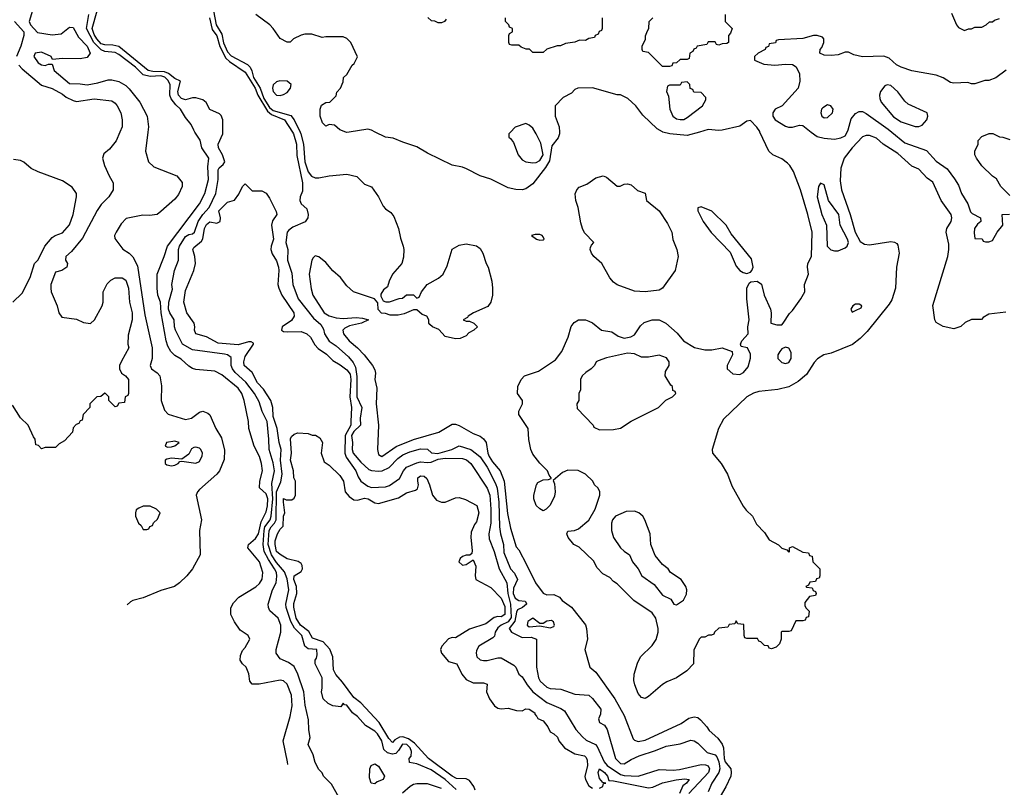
# Model space of a CAD drawing. Header units: inches. Extents: x 1793402 to 1900366, y 320852 to 470679.
# Tile 14 of 256: x 1833845 to 1839458, y 346266 to 350640. Entities that reach past the tile are written whole.
import ezdxf

# ---------------------------------------------------------------- set-up
doc = ezdxf.new("R2010")
doc.units = ezdxf.units.IN
doc.header["$MEASUREMENT"] = 0
doc.layers.add('B8334', color=7, linetype='Continuous')
doc.layers.add('B8335', color=7, linetype='Continuous')

msp = doc.modelspace()

# ---------------------------------------------------------------- linework, layer by layer
at = {"layer": 'B8334', "color": 4}
for points, elevation in [([(1834416.2, 350000), (1834395.3, 349950), (1834357.2, 349902.8), (1834324.7, 349875.3), (1834318, 349850), (1834328.7, 349810), (1834355.3, 349750), (1834379, 349710), (1834379, 349670), (1834354, 349630), (1834310, 349587.3), (1834286.5, 349553.5), (1834204.1, 349395.9), (1834140.9, 349319.1), (1834109, 349290), (1834106, 349270), (1834118, 349250), (1834114, 349230), (1834086, 349210), (1834050, 349202), (1834022.7, 349130), (1834022.7, 349110), (1834025.2, 349090), (1834059, 349010), (1834069.3, 348969.3), (1834085.2, 348945.2), (1834170, 348934), (1834210, 348914), (1834248.9, 348908.9), (1834271, 348930), (1834316, 349010), (1834321, 349030), (1834321, 349090), (1834344.5, 349135.5), (1834364.5, 349155.5), (1834390, 349169), (1834430, 349169), (1834450, 349155.3), (1834466, 349110), (1834472, 349030), (1834486.6, 348970), (1834487, 348930), (1834463.1, 348843.1), (1834462, 348790), (1834468, 348770), (1834425.6, 348694.4), (1834415.3, 348670), (1834415.3, 348650), (1834425.6, 348625.6), (1834448, 348610), (1834466, 348590), (1834466, 348510), (1834462, 348498), (1834446, 348490), (1834442, 348458), (1834410, 348454), (1834402, 348438), (1834390, 348434), (1834354, 348470), (1834354, 348490), (1834334, 348510), (1834330, 348512), (1834307.3, 348492.7), (1834286, 348490), (1834246, 348450), (1834246, 348430), (1834208, 348390), (1834202, 348358), (1834190, 348354), (1834182, 348338), (1834167.3, 348332.7), (1834150, 348314), (1834146, 348290), (1834100.4, 348239.6), (1834070, 348222), (1834050, 348202), (1833990, 348202), (1833970, 348194), (1833952.7, 348212.7), (1833938, 348218), (1833934, 348250), (1833923.6, 348263.6), (1833894, 348330), (1833850, 348372), (1833803.6, 348443.6)], 208), ([(1834575.9, 350000), (1834562.7, 349890), (1834579.3, 349830), (1834610, 349801.2), (1834742, 349750), (1834771.8, 349711.8), (1834771.8, 349690), (1834750, 349643), (1834730, 349618), (1834650, 349546.8), (1834629.4, 349530.6), (1834584.5, 349524.5), (1834546.4, 349526.4), (1834453.2, 349506.8), (1834423.2, 349476.8), (1834395.3, 349430), (1834386, 349410), (1834387.3, 349392.7), (1834432.5, 349332.5), (1834470, 349309), (1834490, 349289), (1834516.9, 349236.9), (1834558.7, 348958.7), (1834601, 348770), (1834599.8, 348710), (1834589.6, 348669.6), (1834596, 348650), (1834628.2, 348628.2), (1834644.5, 348610), (1834653.8, 348553.8), (1834652.3, 348470), (1834670, 348415.3), (1834692, 348392), (1834790, 348362), (1834824.7, 348370), (1834870, 348404), (1834890, 348409), (1834918, 348398), (1834930, 348388), (1834962.7, 348310), (1834996.6, 348256.6), (1835012.7, 348187.3), (1835010, 348134), (1834984.5, 348070), (1834969.3, 348050), (1834870, 347962.8), (1834859.3, 347950), (1834852, 347930), (1834882, 347790), (1834869.5, 347729.5), (1834873.2, 347590), (1834829.5, 347510.5), (1834797.2, 347470), (1834757.2, 347430), (1834728.7, 347410), (1834650, 347387.7), (1834550, 347344.9), (1834490, 347330.6), (1834476.6, 347323.4), (1834457.3, 347305.7)], 204), ([(1835373.5, 346395.4), (1835372.3, 346410), (1835346.6, 346530), (1835387, 346670), (1835397.6, 346730), (1835395.6, 346790), (1835370, 346854), (1835350, 346872.7), (1835330, 346876), (1835210, 346852.7), (1835170, 346854), (1835157.2, 346870), (1835152.3, 346912.3), (1835137.2, 346950), (1835115.3, 346970), (1835102, 346990), (1835103.1, 347016.9), (1835114.6, 347045.4), (1835130, 347062), (1835158, 347110), (1835148, 347130), (1835102, 347162), (1835069.1, 347209.1), (1835048.7, 347250), (1835048.9, 347288.9), (1835063.2, 347316.8), (1835094, 347350), (1835191.5, 347408.5), (1835212.9, 347427.1), (1835227.9, 347452.1), (1835231.5, 347490), (1835211.5, 347550), (1835146.6, 347630), (1835149.3, 347650), (1835190, 347683.8), (1835206, 347710), (1835222, 347778), (1835250, 347836.3), (1835257.3, 347870), (1835259.8, 347910), (1835250, 347938), (1835212.9, 347972.9), (1835213.6, 348010), (1835229.7, 348070), (1835224.4, 348110), (1835211.6, 348151.6), (1835182.6, 348210), (1835151.6, 348310), (1835149.5, 348350.5), (1835125.1, 348470), (1835110.7, 348510.7), (1835090, 348540.7), (1834997.1, 348617.1), (1834958, 348638), (1834850, 348646.6), (1834830, 348653.2), (1834810, 348665.2), (1834765.8, 348705.8), (1834730, 348727), (1834706, 348750), (1834690, 348779.3), (1834680.9, 348810), (1834650.9, 348970), (1834648.3, 349030), (1834633.7, 349070), (1834628.3, 349110), (1834629.8, 349190.3), (1834669.3, 349290), (1834687, 349350), (1834869.4, 349590), (1834900.7, 349650), (1834921.3, 349730), (1834918.3, 349801.7), (1834922.7, 349850), (1834882.7, 349910), (1834874, 349954), (1834843.8, 350000)], 196), ([(1835664, 346210), (1835623.1, 346283.1), (1835578, 346330), (1835568.9, 346348.9), (1835550, 346368), (1835530, 346406), (1835518, 346450), (1835488.9, 346508.9), (1835502, 346550), (1835493.6, 346593.6), (1835492.3, 346650), (1835473, 346733), (1835464.2, 346810), (1835431.2, 346911.2), (1835410, 346953.2), (1835377.2, 346977.2), (1835330, 346997.2), (1835306.6, 347030), (1835306.6, 347050), (1835334.5, 347150), (1835334.5, 347190), (1835318, 347230), (1835271.9, 347271.9), (1835263.7, 347290), (1835262, 347310), (1835285.6, 347390), (1835307, 347430), (1835311.5, 347468.5), (1835308.3, 347490), (1835298.2, 347510), (1835263.2, 347563.2), (1835239.3, 347610), (1835233.6, 347650), (1835238, 347730), (1835243.2, 347750), (1835272.8, 347790), (1835279, 347810), (1835288.1, 347910), (1835283.1, 347996.9), (1835296.9, 348070), (1835290, 348115.3), (1835266.6, 348190), (1835266, 348250), (1835255.8, 348350), (1835227.5, 348407.5), (1835210, 348462), (1835183.7, 348510), (1835134.2, 348574.2), (1835073.3, 348630), (1835058.9, 348650), (1835051.3, 348670), (1835050, 348714), (1835030, 348729.3), (1835013.4, 348733.4), (1834830, 348758.7), (1834773.2, 348790), (1834733.6, 348870), (1834727.8, 348890), (1834725.6, 348930), (1834701.3, 348970), (1834694.3, 348990), (1834695.1, 349030), (1834716.5, 349103.5), (1834712.7, 349130), (1834727.8, 349210), (1834749.7, 349270), (1834749.7, 349330), (1834755.8, 349350), (1834790, 349403.8), (1834810, 349415.5), (1834830, 349420.5), (1834840.9, 349430), (1834862.3, 349490), (1834889.9, 349530.1), (1834925.7, 349570), (1834964, 349650), (1834977.3, 349730), (1834975.8, 349784.2), (1834983.3, 349796.7), (1835005.3, 349814.7), (1835014, 349830), (1835001, 349870), (1834978, 349910), (1834975.8, 349930), (1835002.6, 349990), (1835002.8, 350000)], 192), ([(1835400.1, 350000), (1835406.5, 349990), (1835422.8, 349930), (1835425.2, 349865.2), (1835457.4, 349710), (1835456.7, 349663.3), (1835443.8, 349630), (1835442, 349610), (1835450, 349591.3), (1835482, 349562), (1835490.6, 349530), (1835487.7, 349510), (1835471.8, 349488.2), (1835402, 349458), (1835378.7, 349441.3), (1835370.4, 349430), (1835362.4, 349370), (1835374.4, 349330), (1835372.7, 349270), (1835396, 349196), (1835403.1, 349130), (1835432.2, 349050), (1835519.2, 348939.2), (1835562.5, 348902.5), (1835576.4, 348876.4), (1835583, 348850), (1835608.9, 348808.9), (1835650, 348780.5), (1835719.3, 348719.3), (1835746.3, 348686.3), (1835759.1, 348659.1), (1835767.6, 348607.6), (1835767.1, 348490), (1835796, 348430), (1835785.5, 348370), (1835787.3, 348330), (1835750, 348294), (1835736.1, 348270), (1835742.7, 348230), (1835741.3, 348190), (1835746.7, 348170), (1835790, 348118), (1835836.1, 348076.1), (1835850.3, 348070.4), (1835890, 348066.7), (1835911.2, 348068.8), (1835952, 348088), (1836001.1, 348138.9), (1836030, 348159.5), (1836070, 348176.5), (1836130, 348193.7), (1836170, 348193.4), (1836192.4, 348172.4), (1836228.2, 348168.2), (1836309.2, 348190), (1836350, 348210.8), (1836416, 348190), (1836450, 348165.5), (1836470, 348148), (1836510.3, 348090), (1836557.8, 347997.8), (1836566.5, 347970), (1836575.8, 347890), (1836580.3, 347750), (1836585.3, 347710), (1836603.1, 347650), (1836604.4, 347604.5), (1836643.7, 347510), (1836665.8, 347485.8), (1836683.8, 347450), (1836660.5, 347399.5), (1836658, 347370), (1836670, 347342.6), (1836690, 347330.3), (1836726, 347326), (1836733.4, 347313.4), (1836733.4, 347310), (1836710.8, 347290), (1836683.8, 347276.2), (1836676.9, 347263.1), (1836668.4, 347211.6), (1836634.6, 347170), (1836648, 347150), (1836710, 347119), (1836761.6, 347121.6), (1836790.7, 347110), (1836790.7, 346949.3), (1836803, 346890), (1836813, 346870), (1836850, 346835.5), (1836868.7, 346828.7), (1836930, 346824.9), (1837010, 346797.3), (1837090, 346791), (1837110, 346771.3), (1837158, 346710), (1837156.9, 346683.1), (1837144.7, 346655.3), (1837150, 346634), (1837178.8, 346618.8), (1837194.8, 346594.8), (1837240.5, 346430), (1837270, 346401.6), (1837290, 346399.3), (1837330, 346423.8), (1837375.6, 346444.4), (1837470, 346474.9), (1837530, 346500.5), (1837610, 346513.4), (1837670, 346534), (1837690, 346530.8), (1837710, 346517.3), (1837764.1, 346464.1), (1837810, 346450.4), (1837818.6, 346438.6), (1837830, 346410.7), (1837833.8, 346386.2), (1837835.2, 346370), (1837830.3, 346350), (1837790.4, 346290), (1837770, 346239)], 192), ([(1835443.3, 350000), (1835448.2, 349990), (1835463.5, 349930), (1835471.5, 349830), (1835490, 349773.4), (1835507.9, 349747.9), (1835530, 349738.4), (1835550, 349739.5), (1835609.8, 349750.3), (1835710, 349759.6), (1835766.9, 349746.9), (1835810, 349702), (1835850, 349686.8), (1835890, 349630.7), (1835917.7, 349577.8), (1835930, 349563), (1835960.7, 349540.7), (1835978, 349518), (1836004.9, 349450), (1836015.6, 349395.6), (1836030.5, 349350), (1836034.9, 349330), (1836032.7, 349287.3), (1836024, 349250), (1835970.6, 349190), (1835951, 349150), (1835942, 349118), (1835919.6, 349100.4), (1835903.6, 349076.4), (1835903.6, 349063.6), (1835918, 349038), (1835932.7, 349032.7), (1835952.7, 349032.7), (1836008.4, 349051.6), (1836027.3, 349052.7), (1836050, 349072), (1836090, 349072), (1836110, 349054), (1836122, 349058), (1836135.3, 349090), (1836168.7, 349130), (1836232.1, 349167.9), (1836259, 349190), (1836282, 349238), (1836310, 349332), (1836350, 349356), (1836390, 349362.8), (1836450, 349350.7), (1836470, 349336), (1836486, 349310), (1836504.7, 349250), (1836516, 349230), (1836536, 349150), (1836541, 349110), (1836541, 349070), (1836531.3, 349030), (1836513.7, 349006.3), (1836432, 348970), (1836402, 348950), (1836398, 348942), (1836374, 348930), (1836390, 348922), (1836410, 348922), (1836434, 348910), (1836454, 348890), (1836434, 348870), (1836405.4, 348854.6), (1836390, 348838), (1836356.9, 348823.1), (1836330, 348822), (1836270, 348835.3), (1836234.5, 348874.5), (1836198, 348890), (1836183.1, 348903.1), (1836178, 348910), (1836178, 348930), (1836166, 348950), (1836140.2, 348960.2), (1836110, 348986), (1836090, 348986), (1836036.9, 348963.1), (1836003.6, 348956.4), (1835956.4, 348956.4), (1835930, 348966), (1835907.3, 348967.3), (1835888, 348988), (1835887.3, 349027.3), (1835868.4, 349048.4), (1835748.7, 349090), (1835710, 349124), (1835674, 349170), (1835630, 349209.2), (1835590, 349257.2), (1835550, 349289), (1835530, 349294), (1835518, 349282), (1835510.7, 349269.3), (1835495.5, 349190), (1835506.2, 349106.2), (1835516.3, 349070), (1835581.6, 348970), (1835610, 348953.1), (1835650, 348940.3), (1835690, 348937), (1835762.5, 348942.5), (1835799.8, 348939.8), (1835834, 348930), (1835794, 348910), (1835724.4, 348895.6), (1835698, 348882), (1835687.3, 348870), (1835690.7, 348850), (1835723, 348810), (1835770.3, 348770.3), (1835808, 348730), (1835856.4, 348670), (1835870, 348644.7), (1835873.8, 348626.2), (1835870.6, 348590), (1835881.1, 348541.1), (1835876.5, 348450), (1835890.4, 348330), (1835884.9, 348190), (1835890, 348162), (1835910, 348151), (1835992.1, 348207.9), (1836090, 348248.5), (1836234, 348290), (1836310, 348334.8), (1836330, 348334.8), (1836350, 348327.7), (1836430, 348281), (1836470, 348267.3), (1836490, 348250.7), (1836503.8, 348230), (1836514, 348170), (1836521.8, 348150), (1836540, 348120), (1836583.7, 348070), (1836607.4, 348010), (1836625.2, 347825.2), (1836642.2, 347742.2), (1836675.8, 347635.8), (1836690, 347618.8), (1836734.7, 347534.7), (1836784.9, 347430), (1836830, 347371.3), (1836850, 347362), (1836890, 347364.7), (1836922, 347350), (1836938, 347330), (1836990, 347291.3), (1837070, 347192), (1837076, 347170), (1837081, 347110), (1837066, 347050), (1837096, 346950), (1837130, 346921), (1837237.1, 346770), (1837290, 346674.8), (1837342.3, 346542.3), (1837350, 346534), (1837370, 346526), (1837410, 346534), (1837615.3, 346630), (1837660.1, 346659.9), (1837690, 346667.7), (1837710, 346664), (1837726.8, 346650), (1837762.8, 346610), (1837774.8, 346590), (1837825.1, 346545.1), (1837850, 346510.8), (1837857.1, 346490), (1837861.2, 346430), (1837867.1, 346410), (1837899.3, 346370), (1837901.6, 346350), (1837899.3, 346330), (1837870, 346269.2), (1837811.8, 346168.2)], 196), ([(1835723.3, 350000), (1835710, 349998), (1835704.3, 350000)], 204), ([(1836922.3, 350000), (1836922.7, 349990), (1836913.8, 349966.2), (1836878.6, 349921.4), (1836865, 349835), (1836842.9, 349797.1), (1836770, 349704), (1836730, 349676), (1836710, 349671.3), (1836672.7, 349672.7), (1836630, 349681), (1836530, 349731), (1836470.9, 349750.9), (1836392, 349790), (1836370, 349798.8), (1836310, 349810.8), (1836170, 349879.1), (1836110, 349916.3), (1836030, 349942), (1835974.6, 349965.4), (1835930, 349971), (1835871.7, 350000)], 204), ([(1836643.5, 350000), (1836634, 349990), (1836634, 349970), (1836643.6, 349963.6), (1836659.8, 349939.8), (1836686, 349870), (1836710, 349841), (1836730, 349830.8), (1836770, 349823.8), (1836790, 349826), (1836810, 349838), (1836829.6, 349870), (1836815.9, 349935.9), (1836790, 349989.2), (1836783.3, 350000)], 208), ([(1839466, 348974), (1839370, 348962), (1839336.4, 348943.6), (1839328, 348932), (1839270, 348931.3), (1839234, 348914), (1839210, 348891.3), (1839170, 348878), (1839110, 348891.3), (1839070, 348914), (1839062, 348930), (1839050.9, 349010.9), (1839135.5, 349290), (1839142, 349330), (1839141.4, 349361.4), (1839126, 349430), (1839130.7, 349450), (1839154, 349490), (1839158.8, 349510), (1839154.8, 349530), (1839097.3, 349610), (1839050, 349714.8), (1839017.5, 349737.5), (1838970, 349787.7), (1838930, 349804.9), (1838850, 349878), (1838766.8, 349930), (1838730, 349964), (1838690, 349980.5), (1838670, 349980.5), (1838650, 349973.4), (1838589.6, 349910), (1838545.1, 349850), (1838526.7, 349793.3), (1838522.4, 349722.4), (1838529.6, 349670), (1838579.7, 349530), (1838606.6, 349430), (1838636.3, 349376.3), (1838661.3, 349361.3), (1838690, 349357.6), (1838810, 349376), (1838831.9, 349371.9), (1838844.5, 349364.5), (1838850, 349355.3), (1838857.4, 349310), (1838842.4, 349230), (1838836.9, 349110), (1838816.2, 349043.8), (1838801.3, 349018.7), (1838676.6, 348863.4), (1838636.6, 348823.4), (1838591.6, 348788.4), (1838470, 348739.1), (1838429.4, 348730.6), (1838392.9, 348707.1), (1838372.9, 348687.1), (1838330, 348618), (1838282, 348578), (1838230, 348548), (1838167.2, 348532.8), (1838058.4, 348521.6), (1838027.5, 348512.5), (1837989.6, 348490.4), (1837857.2, 348362.8), (1837829.2, 348310), (1837793.2, 348190), (1837794, 348170), (1837844, 348110), (1837879, 348050), (1837904.1, 347984.1), (1837970, 347868), (1837985.6, 347845.6), (1838022, 347810), (1838044.7, 347764.7), (1838090, 347718), (1838116.4, 347676.4), (1838170, 347648), (1838190, 347628), (1838218, 347618), (1838230, 347606), (1838234, 347610), (1838234, 347630), (1838250, 347638), (1838310, 347606), (1838342, 347602), (1838347.3, 347587.3), (1838362, 347582), (1838366, 347550), (1838406, 347510), (1838406, 347470), (1838402, 347458), (1838387.3, 347452.7), (1838382, 347438), (1838350, 347434), (1838342, 347418), (1838326, 347410), (1838330, 347406), (1838362, 347402), (1838367.3, 347387.3), (1838382, 347382), (1838386, 347370), (1838382, 347358), (1838347.3, 347352.7), (1838320.4, 347319.6), (1838320.4, 347300.4), (1838327.3, 347287.3), (1838346, 347270), (1838342, 347238), (1838327.3, 347232.7), (1838322, 347218), (1838310, 347214), (1838270, 347214), (1838242, 347158), (1838230, 347154), (1838190, 347154), (1838186, 347150), (1838186, 347110), (1838176.4, 347083.6), (1838156.4, 347063.6), (1838130, 347054), (1838118, 347058), (1838111.6, 347071.6), (1838090, 347074), (1838070, 347094), (1838058, 347098), (1838050, 347114), (1837990, 347114), (1837978, 347118), (1837974, 347130), (1837972.7, 347192.7), (1837938, 347198), (1837930, 347214), (1837922, 347198), (1837890, 347194), (1837882, 347178), (1837830, 347172), (1837806, 347150), (1837802, 347138), (1837788, 347132), (1837772, 347132), (1837750, 347122), (1837730, 347122), (1837718, 347110), (1837687.3, 347047.3), (1837686, 346970), (1837648, 346930), (1837588.7, 346890), (1837533.8, 346866.2), (1837510, 346850.7), (1837430, 346782.8), (1837410, 346771), (1837390, 346777.3), (1837370, 346801), (1837350.7, 346849.3), (1837345.2, 346874.8), (1837347.7, 346910), (1837366.6, 346973.4), (1837384, 347010), (1837450, 347074), (1837472.5, 347107.5), (1837484, 347150), (1837484, 347170), (1837470.6, 347230), (1837450, 347259.1), (1837346.8, 347330), (1837250, 347424.7), (1837230, 347438), (1837210, 347462), (1837170, 347482), (1837136.9, 347516.9), (1837116.9, 347556.9), (1837033.7, 347633.7), (1837004.7, 347650), (1836971.3, 347690), (1836964.7, 347710), (1836970, 347726), (1837008.7, 347728.7), (1837030, 347739), (1837090, 347788), (1837126, 347850), (1837151.3, 347930), (1837151.3, 347950), (1837142, 347970), (1837122, 347990), (1837112, 348010), (1837071.3, 348050), (1837029, 348071), (1836970, 348072), (1836940.2, 348059.8), (1836886, 348014), (1836894.6, 347994.6), (1836898, 347950), (1836894.6, 347925.4), (1836870, 347874), (1836846, 347850), (1836830, 347842), (1836810, 347852), (1836790, 347872), (1836776, 347910), (1836776, 347930), (1836791.3, 347990), (1836798, 348002), (1836810, 348008.7), (1836830, 348018), (1836859.6, 348020.4), (1836874, 348026), (1836874, 348030), (1836863.6, 348043.6), (1836854, 348070), (1836810, 348112), (1836770, 348164.7), (1836758.8, 348190), (1836747.5, 348247.5), (1836742.8, 348310), (1836691.3, 348390), (1836691.3, 348410), (1836711, 348450), (1836711, 348470), (1836682, 348510), (1836684.7, 348550), (1836704.7, 348590), (1836722, 348610), (1836802, 348638), (1836898.8, 348701.2), (1836936, 348750), (1836971.3, 348830), (1836987.9, 348892.1), (1837005.8, 348914.2), (1837030.7, 348929.3), (1837070, 348929.3), (1837090, 348922.7), (1837110, 348913.2), (1837162, 348870), (1837221.2, 348861.2), (1837255.9, 348835.9), (1837290, 348824.5), (1837328.1, 348831.9), (1837350, 348844), (1837384.7, 348895.3), (1837405.7, 348914.3), (1837450, 348929.6), (1837490, 348929.4), (1837529, 348910), (1837593.1, 348853.1), (1837629.7, 348809.7), (1837691.5, 348771.5), (1837750, 348758.4), (1837790, 348759.5), (1837850, 348769.2), (1837906, 348750), (1837908, 348730), (1837878, 348670), (1837878, 348650), (1837910, 348622), (1837950, 348619), (1837970.9, 348629.1), (1837998, 348662), (1838010.9, 348710.9), (1838010, 348734), (1837994, 348770), (1837958, 348778), (1837954, 348790), (1837962, 348810), (1837998, 348850), (1837996, 348890), (1838002.8, 348930), (1837990.7, 349050), (1837990.6, 349110), (1838002.4, 349137.6), (1838013.4, 349146.6), (1838049.4, 349149.4), (1838073.3, 349133.3), (1838089.5, 349069.5), (1838125.2, 348990), (1838129, 348970), (1838126, 348910), (1838160.2, 348900.2), (1838190, 348902), (1838198, 348910), (1838234, 348966), (1838250, 348982), (1838297.3, 349050), (1838320.7, 349090), (1838319.1, 349130), (1838342, 349190), (1838336, 349230), (1838338, 349250), (1838359.1, 349290), (1838362.4, 349430), (1838338.4, 349530), (1838296.4, 349670), (1838255.2, 349775.2), (1838236, 349810), (1838222.5, 349822.5), (1838190, 349846.8), (1838138, 349870), (1838116, 349890), (1838065, 350000)], 204), ([(1837719.6, 350000), (1837650, 349979.5), (1837552, 349990), (1837512, 350000)], 204), ([(1838356.6, 350000), (1838390, 349974), (1838430, 349964), (1838490, 349958.8), (1838526, 349966), (1838550, 349978.8), (1838561, 350000)], 208), ([(1838816, 350000), (1838890, 349939.1), (1839014.4, 349894.4), (1839070, 349834), (1839131, 349790), (1839174, 349734), (1839196.1, 349696.1), (1839214, 349650), (1839250.5, 349590.5), (1839265.1, 349545.1), (1839275.2, 349535.2), (1839322, 349510), (1839324.7, 349490), (1839305.2, 349474.8), (1839287.7, 349450), (1839284.9, 349424.9), (1839290, 349394), (1839331.6, 349391.6), (1839338, 349378), (1839350, 349374), (1839370, 349374), (1839390, 349382), (1839417.2, 349430), (1839448.7, 349470), (1839446, 349530), (1839487.3, 349532.7)], 208), ([(1839490, 349638), (1839438, 349690), (1839412.9, 349732.9), (1839390, 349748), (1839330, 349808), (1839299, 349850), (1839288.7, 349870), (1839288.7, 349890), (1839308, 349930), (1839308.4, 349951.6), (1839330, 349974), (1839371.6, 349991.6), (1839391.6, 349991.6), (1839430, 349972), (1839450, 349971.3), (1839490, 349958)], 208), ([(1833806, 349030), (1833859.3, 349080.7), (1833905.2, 349170), (1833929.5, 349250), (1833949.2, 349270), (1833961.2, 349290), (1833989, 349350), (1834030, 349398), (1834048, 349410), (1834090, 349426), (1834130, 349471.3), (1834149.5, 349530), (1834169, 349630), (1834168.7, 349650), (1834144.7, 349684.7), (1834090, 349721.2), (1833950, 349772.7), (1833910, 349792.7), (1833870, 349829), (1833850, 349837.2), (1833810, 349844)], 212), ([(1836333.5, 346253.5), (1836270, 346311), (1836190, 346364.7), (1836110, 346399.3), (1836066.6, 346406.6), (1836065.2, 346430), (1836077, 346443), (1836079.6, 346470), (1836071.1, 346490), (1836051.2, 346510), (1836028.1, 346511.9), (1836005.3, 346474.7), (1835990, 346458.7), (1835970, 346453.7), (1835941.4, 346461.4), (1835921.4, 346481.4), (1835909.7, 346530), (1835884, 346570), (1835870, 346585.1), (1835817.2, 346617.2), (1835770, 346669), (1835742, 346690), (1835710, 346734), (1835696.4, 346736.4), (1835690, 346746), (1835675.3, 346724.7), (1835630, 346729.2), (1835603.2, 346743.2), (1835575.3, 346770), (1835565.2, 346810), (1835569.1, 346830.9), (1835568.7, 346890), (1835529, 346970), (1835529, 346990), (1835538, 347002), (1835540.4, 347019.6), (1835539, 347050), (1835490, 347054), (1835470, 347069.3), (1835453.5, 347130), (1835412.5, 347172.5), (1835390.7, 347210), (1835365.1, 347290), (1835362.7, 347310), (1835378.7, 347390), (1835370, 347452.7), (1835354, 347494), (1835310, 347546.2), (1835280.2, 347590), (1835261.9, 347650), (1835266.6, 347730), (1835278.7, 347750), (1835298.5, 347770), (1835306.9, 347790), (1835309.2, 347950), (1835333.7, 348006.3), (1835341.6, 348050), (1835331.8, 348130), (1835335.1, 348190), (1835324.2, 348230), (1835313.1, 348310), (1835290, 348379), (1835288.4, 348430), (1835277.3, 348470), (1835234.8, 348534.8), (1835201.1, 348570), (1835170, 348629.5), (1835124.5, 348670), (1835123.6, 348690), (1835130, 348721), (1835179, 348790), (1835177.2, 348797.2), (1835164, 348804), (1835150, 348803.7), (1835090, 348788), (1834976.8, 348796.8), (1834910, 348832), (1834850, 348849.2), (1834842, 348870), (1834844, 348890), (1834839.3, 348910), (1834798, 348970), (1834780.7, 349030), (1834790, 349096), (1834838, 349210), (1834846.6, 349250), (1834844.5, 349290), (1834832.7, 349330), (1834838, 349342), (1834882.4, 349377.6), (1834889.7, 349390.3), (1834898.7, 349450), (1834910, 349473.4), (1834930, 349487.3), (1834970, 349480.7), (1834988.7, 349490), (1834989.2, 349510), (1834980.9, 349550), (1835030, 349601), (1835070, 349612), (1835094.8, 349645.2), (1835115.3, 349690), (1835130, 349704.7), (1835170, 349664.7), (1835225.4, 349665.4), (1835250, 349651.3), (1835270, 349622), (1835307.1, 349547.1), (1835310.5, 349530), (1835287, 349493), (1835280.3, 349470), (1835292.4, 349390), (1835279.5, 349350), (1835277.6, 349330), (1835284.9, 349304.9), (1835310, 349266), (1835320.4, 349230), (1835323, 349210), (1835316, 349130), (1835322.8, 349110), (1835340.5, 349070), (1835408.2, 348970), (1835410.5, 348950), (1835394, 348926), (1835341, 348890), (1835338, 348870), (1835350, 348862.8), (1835370, 348860.7), (1835450, 348862.6), (1835482, 348850), (1835502.4, 348830), (1835527.7, 348787.7), (1835546.6, 348766.6), (1835593.6, 348733.6), (1835630, 348698), (1835672.8, 348672.8), (1835710, 348644.2), (1835730, 348619.1), (1835733.7, 348590), (1835727.9, 348490), (1835737.2, 348430), (1835733.8, 348350), (1835732, 348330), (1835701.2, 348270), (1835699.6, 348170), (1835707, 348147), (1835761.1, 348070), (1835774.3, 348034.3), (1835790, 348010.4), (1835830, 347982), (1835850, 347973.4), (1835930, 347978.4), (1835954.2, 347985.8), (1836010, 348024.9), (1836033.6, 348070), (1836050.9, 348089.1), (1836110, 348115.3), (1836130, 348120.3), (1836170, 348116.5), (1836190, 348119.1), (1836230, 348135), (1836270, 348141.6), (1836370, 348140.2), (1836391.6, 348131.6), (1836417.4, 348110), (1836510.3, 347970), (1836524.9, 347930), (1836531.3, 347850), (1836530.2, 347770), (1836520.3, 347710), (1836521.1, 347681.1), (1836550.4, 347610), (1836578.4, 347510), (1836621.7, 347430), (1836628.4, 347370), (1836643.5, 347310), (1836647.2, 347232.8), (1836630, 347208.2), (1836590.4, 347190), (1836570, 347175.1), (1836556.5, 347150), (1836552.2, 347127.8), (1836542.4, 347117.6), (1836462.8, 347070), (1836450, 347046), (1836447.3, 347030), (1836451.3, 347010), (1836470, 346991.3), (1836490, 346987.3), (1836510, 346987.7), (1836570, 347004), (1836590, 347002.8), (1836662, 346962), (1836674, 346950), (1836690.6, 346910.6), (1836710, 346894.8), (1836737.1, 346850), (1836770.5, 346810), (1836850, 346748.2), (1836930, 346714), (1836950, 346701), (1837015.5, 346595.5), (1837053.5, 346553.5), (1837074.7, 346534.7), (1837126.8, 346510), (1837137.6, 346497.6), (1837177.7, 346410), (1837193.1, 346390), (1837270, 346339), (1837290, 346332.9), (1837370, 346328.2), (1837490, 346366.8), (1837570, 346363), (1837606.2, 346366.2), (1837730, 346395.8), (1837754, 346394), (1837770, 346387.3), (1837777.4, 346370), (1837771.4, 346350), (1837659.5, 346230)], 188), ([(1836440.7, 346250), (1836434.3, 346270), (1836410, 346303.6), (1836390, 346313.1), (1836335.7, 346315.7), (1836310, 346329.7), (1836176.3, 346430), (1836096.2, 346516.2), (1836062.1, 346542.1), (1836030, 346553.1), (1836010, 346551.1), (1835984, 346536), (1835970, 346520.9), (1835950, 346543.7), (1835894.5, 346634.5), (1835790, 346747.8), (1835750, 346777.4), (1835685.2, 346865.2), (1835647.7, 346907.7), (1835634.6, 346934.6), (1835629.8, 347010), (1835612.5, 347052.5), (1835575, 347095), (1835514.7, 347114.7), (1835493.7, 347153.7), (1835445.7, 347190), (1835421.5, 347230), (1835407.4, 347292.6), (1835407.7, 347312.3), (1835424.4, 347370), (1835422.6, 347410), (1835408.7, 347450), (1835409.7, 347470), (1835450, 347494.8), (1835457.6, 347510), (1835456.2, 347530), (1835450, 347541.2), (1835433.3, 347553.3), (1835370, 347567.3), (1835330, 347592.7), (1835309.8, 347610), (1835300.9, 347650), (1835300.9, 347670), (1835315.3, 347710), (1835330, 347736), (1835346.3, 347753.7), (1835349.8, 347810.2), (1835356, 347830), (1835348.2, 347890), (1835350, 347911.3), (1835364.7, 347904.7), (1835396.4, 347903.6), (1835410, 347914), (1835418, 347930), (1835418, 348010), (1835408.9, 348028.9), (1835405.2, 348070), (1835389.5, 348130), (1835395.3, 348170), (1835389.5, 348250.5), (1835394.6, 348265.4), (1835410, 348278), (1835430, 348284.7), (1835490, 348282), (1835512.7, 348272.7), (1835531.6, 348271.6), (1835556.9, 348256.9), (1835572, 348230), (1835564.7, 348170), (1835581, 348121), (1835610, 348102), (1835670, 348042), (1835691, 348010), (1835701, 347950), (1835722.5, 347922.5), (1835750, 347904.7), (1835770, 347901), (1835810, 347914), (1835831, 347910), (1835870, 347887.3), (1835890, 347882), (1836004.8, 347915.2), (1836050, 347944), (1836101.2, 347958.8), (1836113.2, 347966.8), (1836119, 347990), (1836114, 348010), (1836115.3, 348030), (1836130, 348041), (1836150, 348038), (1836165.4, 348025.4), (1836181, 347990), (1836198, 347930), (1836222, 347902), (1836250, 347891), (1836270, 347891), (1836330, 347916), (1836350, 347918), (1836386.4, 347906.4), (1836450.6, 347870.6), (1836462.8, 347830), (1836450, 347778), (1836436.9, 347763.1), (1836419.6, 347720.4), (1836416, 347690), (1836424.7, 347615.3), (1836422, 347598), (1836412, 347588), (1836390, 347588.7), (1836370, 347581.2), (1836356, 347570), (1836347.7, 347550), (1836370, 347531), (1836390, 347536), (1836430, 347562), (1836445.4, 347525.4), (1836440.7, 347470), (1836446, 347450), (1836530, 347404), (1836590, 347344), (1836610, 347296), (1836611.5, 347250), (1836590, 347237.6), (1836570, 347238.4), (1836550, 347232.7), (1836503.1, 347196.9), (1836410, 347166.6), (1836330, 347118), (1836310, 347119), (1836290, 347112.3), (1836252.4, 347070), (1836244.6, 347050), (1836250.4, 347030), (1836290, 346981.6), (1836338, 346970), (1836364.9, 346910), (1836390, 346880.7), (1836430, 346860.7), (1836490, 346861), (1836510, 346854), (1836506, 346810), (1836523.7, 346770), (1836551.6, 346730), (1836570, 346716.9), (1836590, 346713), (1836630, 346717.4), (1836676.6, 346703.4), (1836710, 346702), (1836730, 346712), (1836750, 346711.3), (1836782, 346690), (1836782, 346682), (1836791.1, 346671.1), (1836794, 346670), (1836798, 346658), (1836830, 346644.7), (1836856, 346610), (1836870, 346582), (1836890, 346571), (1836910, 346551), (1836919.1, 346530), (1836950, 346490.6), (1837010, 346457.1), (1837064.5, 346444.5), (1837075.2, 346435.2), (1837080.7, 346420.7), (1837081.6, 346390), (1837066.8, 346326.8), (1837070.3, 346310), (1837090, 346274.4), (1837110, 346260.3)], 184), ([(1837150, 346260.5), (1837169, 346270), (1837172.9, 346287.1), (1837186, 346290), (1837170, 346293.2), (1837150, 346315.3), (1837142, 346350), (1837149.4, 346370.6), (1837179.3, 346350), (1837195.5, 346330), (1837204, 346304), (1837230, 346303.1), (1837430, 346262.8), (1837453.8, 346266.2), (1837510, 346290.3), (1837588.1, 346308.1), (1837634, 346314), (1837661, 346310), (1837646.8, 346290), (1837625.3, 346274.7), (1837605.3, 346230)], 184), ([(1836250, 346258.4), (1836170, 346284.5), (1836110, 346286), (1836090, 346281.2), (1836070.5, 346269.5), (1836028.3, 346231.7)], 192)]:
    msp.add_lwpolyline(points, dxfattribs=dict(at, elevation=elevation))
for points, elevation in [([(1837250, 349691.3), (1837268.4, 349691.6), (1837290, 349702), (1837310, 349704.7), (1837330, 349698), (1837367.1, 349667.1), (1837410, 349651.3), (1837418, 349610), (1837490.8, 349550), (1837538.5, 349478.5), (1837562.8, 349430), (1837568.1, 349388.1), (1837590.8, 349330), (1837598.8, 349290), (1837582, 349210), (1837510, 349109.3), (1837490, 349099.3), (1837410, 349089.4), (1837350, 349093.2), (1837250, 349129), (1837230, 349144), (1837210, 349169), (1837162.7, 349250), (1837117.2, 349290), (1837104, 349310), (1837097.2, 349330), (1837099, 349341), (1837104.7, 349355.3), (1837118, 349370), (1837064.5, 349424.5), (1837053.2, 349450), (1837043.1, 349483.1), (1837029.2, 349570), (1837015.1, 349610), (1837012.5, 349647.5), (1837021.2, 349670), (1837034.8, 349685.2), (1837077.4, 349702.6), (1837130, 349739.1), (1837170.5, 349750.5), (1837190, 349742.8)], 196), ([(1838410, 349708), (1838398, 349690), (1838391, 349630), (1838418, 349530), (1838444.9, 349470), (1838448.4, 349350), (1838468.9, 349328.9), (1838490, 349323.1), (1838510, 349323.7), (1838550, 349339.3), (1838562, 349350), (1838569.5, 349370.5), (1838564.2, 349390), (1838522.9, 349470), (1838513.6, 349530), (1838455.1, 349610), (1838430, 349698)], 208), ([(1837730, 349572.7), (1837711.6, 349568.4), (1837711, 349550), (1837740.5, 349490), (1837786.6, 349426.6), (1837894.9, 349314.9), (1837930, 349234.8), (1837950.4, 349210.4), (1837970, 349199.1), (1837990, 349193.4), (1838010, 349200.7), (1838019.3, 349210), (1838027, 349230), (1838016.6, 349276.6), (1837900.4, 349420.4), (1837871.5, 349470), (1837790, 349549.5)], 204), ([(1836783.5, 349416.5), (1836762, 349410), (1836791.3, 349390), (1836810, 349383.8), (1836830, 349386), (1836834.5, 349390), (1836830, 349402), (1836824, 349410), (1836810, 349416.2)], 204), ([(1838630, 349018), (1838610, 349018), (1838594, 349010), (1838582, 348990), (1838590, 348974), (1838610, 348982), (1838642, 348998), (1838646, 349010)], 208), ([(1837310, 348739.5), (1837190, 348713.2), (1837143.5, 348696.5), (1837132, 348690), (1837122, 348670), (1837102, 348650), (1837072, 348630), (1837052, 348610), (1837042, 348590), (1837042, 348530), (1837032, 348510), (1837032, 348470), (1837022, 348450), (1837023.6, 348423.6), (1837114, 348330), (1837118, 348318), (1837150, 348302), (1837230, 348304.7), (1837270, 348312), (1837330, 348351.3), (1837486, 348430), (1837528.9, 348471.1), (1837566, 348490), (1837586, 348510), (1837582, 348522), (1837567.3, 348527.3), (1837566, 348550), (1837556.4, 348556.4), (1837525.2, 348610), (1837525.6, 348634.4), (1837548, 348670), (1837548, 348690), (1837532.5, 348712.5), (1837490, 348729), (1837430, 348717.2), (1837390, 348717.2), (1837350, 348735.1)], 208), ([(1838210, 348773.2), (1838190, 348764), (1838178.8, 348750), (1838166.8, 348730), (1838167.3, 348710), (1838190, 348686.8), (1838210, 348680.7), (1838230, 348686.8), (1838242.7, 348710), (1838243.2, 348743.2), (1838230, 348768.7)], 208), ([(1834730, 348237.2), (1834682, 348230), (1834674, 348210), (1834690, 348204.7), (1834710, 348206), (1834730, 348212), (1834754, 348230)], 208), ([(1834850, 348203.7), (1834838, 348202), (1834825.2, 348194.8), (1834810, 348164), (1834770, 348135.3), (1834710, 348142), (1834683.6, 348136.4), (1834674, 348130), (1834674, 348110), (1834683.6, 348103.6), (1834710, 348098), (1834730, 348101), (1834748, 348110), (1834758, 348122), (1834770, 348124.7), (1834850, 348113.4), (1834870, 348122), (1834885.8, 348154.2), (1834887.6, 348170), (1834878.4, 348190), (1834870, 348198.4)], 208), ([(1834590, 347868), (1834550, 347868), (1834523.6, 347856.4), (1834510, 347846), (1834504.7, 347830), (1834504.7, 347810), (1834522, 347770), (1834538, 347758), (1834550, 347734), (1834570, 347734), (1834582, 347738), (1834587.3, 347752.7), (1834602, 347758), (1834607.3, 347772.7), (1834630, 347794), (1834646, 347830), (1834626, 347850)], 208), ([(1837350, 347839.3), (1837302.5, 347837.5), (1837241, 347810), (1837224, 347790), (1837218.8, 347770), (1837218.8, 347730), (1837230.8, 347690), (1837270, 347631), (1837290, 347611), (1837322, 347590), (1837338, 347550), (1837370.6, 347510.6), (1837391.3, 347470), (1837462, 347422), (1837510, 347361), (1837557.3, 347337.3), (1837574, 347310), (1837590, 347306), (1837628.4, 347331.6), (1837646, 347366), (1837648.7, 347390), (1837642, 347410), (1837615.3, 347450), (1837555.3, 347490), (1837542, 347510), (1837510, 347535.3), (1837466.6, 347586.6), (1837442.7, 347650), (1837439.3, 347710), (1837409.2, 347790), (1837397.2, 347810), (1837375.3, 347830)], 208), ([(1836770, 347228.7), (1836742, 347210), (1836738, 347190), (1836750, 347181), (1836810, 347184.9), (1836870, 347174.8), (1836890, 347182), (1836894, 347190), (1836888.9, 347208.9), (1836876, 347216), (1836850, 347212.3), (1836830, 347199.3), (1836810, 347199)], 196), ([(1835870, 346285.2), (1835849.3, 346289.3), (1835839, 346319), (1835841.2, 346370), (1835849.5, 346390.5), (1835870, 346398.8), (1835890, 346386), (1835924.7, 346330), (1835918, 346310), (1835883.4, 346296.6)], 188)]:
    msp.add_lwpolyline(points, close=True, dxfattribs=dict(at, elevation=elevation))
at = {"layer": 'B8335', "color": 4}
for points, elevation in [([(1833929.3, 350730), (1833899.5, 350630), (1833907.8, 350610), (1833946.9, 350566.9), (1834030, 350553.1), (1834081.5, 350558.5), (1834130, 350597.6), (1834150, 350596.2), (1834180.7, 350540.7), (1834230, 350489.6), (1834248, 350450), (1834230, 350424.9), (1834190, 350417), (1834090, 350418.8), (1834032.7, 350412.7), (1834024.7, 350430), (1833970, 350455.3), (1833934, 350450), (1833926.6, 350430), (1833950, 350394), (1833970, 350382.7), (1833990, 350379), (1834010, 350386), (1834030, 350386), (1834042, 350350), (1834130, 350275.6), (1834190, 350275.1), (1834230, 350269.6), (1834290, 350279.6), (1834350, 350296.9), (1834370, 350296.9), (1834410, 350287.3), (1834450, 350264.5), (1834470, 350246), (1834529.7, 350169.7), (1834572.3, 350090), (1834579.5, 350030), (1834575.9, 350000)], 204), ([(1834843.8, 350000), (1834837.2, 350010), (1834822, 350042), (1834790, 350082), (1834762.7, 350130), (1834734.9, 350154.9), (1834708.8, 350188.8), (1834701, 350210), (1834702.8, 350270), (1834690, 350296.1), (1834672.2, 350312.2), (1834650, 350319.2), (1834590, 350316.3), (1834550, 350325), (1834505.6, 350370), (1834410, 350441.5), (1834390, 350452.7), (1834330, 350458.2), (1834310, 350467.7), (1834267.2, 350510), (1834225.9, 350590), (1834240.4, 350670)], 196), ([(1835002.8, 350000), (1835004, 350070), (1834994, 350094), (1834983.8, 350103.8), (1834928.3, 350128.3), (1834907.7, 350167.7), (1834890, 350183.7), (1834850, 350195.1), (1834830, 350194.5), (1834790, 350184), (1834767.8, 350190), (1834749.8, 350209.8), (1834747.4, 350230), (1834762, 350290), (1834730, 350304.7), (1834692.9, 350332.9), (1834670, 350343.4), (1834604.6, 350344.6), (1834577, 350350), (1834410, 350487.1), (1834375.6, 350495.6), (1834330, 350496), (1834310, 350501.8), (1834285, 350530), (1834270, 350556.2), (1834259.2, 350590), (1834286.4, 350690)], 192), ([(1834927.2, 350650), (1834943.4, 350583.4), (1834970, 350548.2), (1834987.1, 350487.1), (1835020.8, 350420.8), (1835041.2, 350401.2), (1835130, 350340.3), (1835188.3, 350250), (1835203.5, 350210), (1835258.5, 350118.5), (1835280.2, 350100.2), (1835355.3, 350070), (1835400.1, 350000)], 192), ([(1834949.3, 350690), (1834964.8, 350610), (1834997.3, 350557.3), (1835007.4, 350507.4), (1835030, 350457.3), (1835050, 350433.6), (1835144.3, 350384.3), (1835159.5, 350370), (1835169.3, 350349.3), (1835177.8, 350310), (1835215.8, 350250), (1835237.7, 350190), (1835270, 350139.8), (1835290, 350121.9), (1835390, 350094.9), (1835409.1, 350070), (1835443.3, 350000)], 196), ([(1835704.3, 350000), (1835670, 350012), (1835639.6, 350039.6), (1835610, 350042), (1835590, 350034), (1835571.6, 350051.6), (1835558, 350090), (1835558, 350130), (1835566.4, 350153.6), (1835590, 350168), (1835614, 350170), (1835650, 350206), (1835652.7, 350227.3), (1835674, 350250), (1835690, 350286), (1835692, 350310), (1835710, 350328), (1835739.6, 350380.4), (1835752, 350390), (1835771.1, 350428.9), (1835732, 350510), (1835710, 350532), (1835690, 350542), (1835590, 350542), (1835570, 350538), (1835510, 350558), (1835470, 350558), (1835448.9, 350551.1), (1835406, 350530), (1835387.3, 350512.7), (1835370, 350512), (1835330, 350532), (1835290.7, 350590.7), (1835270.6, 350610.6), (1835191.3, 350670)], 204), ([(1836276.4, 350643.6), (1836266, 350630), (1836250, 350622), (1836230, 350622), (1836211.6, 350631.6), (1836192.7, 350632.7), (1836171.6, 350651.6)], 208), ([(1837166, 350650), (1837166, 350590), (1837162, 350578), (1837148, 350572), (1837142, 350558), (1837126, 350550), (1837122, 350538), (1837090, 350532), (1837070, 350522), (1837036.4, 350523.6), (1837010, 350512), (1836956.4, 350503.6), (1836928.4, 350491.6), (1836908.9, 350491.1), (1836850, 350472), (1836830, 350454), (1836770, 350454), (1836751.6, 350471.6), (1836732.7, 350472.7), (1836703.6, 350483.6), (1836690, 350494), (1836650, 350494), (1836638, 350498), (1836634, 350510), (1836634, 350550), (1836638, 350562), (1836654, 350570), (1836654, 350590), (1836638, 350598), (1836634, 350610), (1836614, 350630), (1836614, 350650)], 208), ([(1837866, 350670), (1837866, 350630), (1837906, 350590), (1837896.4, 350563.6), (1837886, 350550), (1837886, 350510), (1837876.4, 350503.6), (1837850, 350502), (1837830, 350494), (1837818, 350498), (1837810, 350514), (1837770, 350514), (1837762, 350498), (1837706, 350490), (1837702, 350478), (1837687.3, 350472.7), (1837682, 350458), (1837666, 350450), (1837662, 350418), (1837650, 350414), (1837610, 350414), (1837590, 350394), (1837567.3, 350392.7), (1837562, 350378), (1837550, 350374), (1837510, 350374), (1837430, 350454), (1837398, 350458), (1837394, 350470), (1837394, 350490), (1837411.6, 350528.4), (1837412.7, 350547.3), (1837423.6, 350576.4), (1837432, 350590), (1837434, 350630), (1837454, 350650)], 208), ([(1839156.4, 350676.4), (1839186, 350610), (1839196.4, 350596.4), (1839230, 350578), (1839252.7, 350587.3), (1839270, 350588), (1839290, 350598), (1839330, 350598), (1839354, 350610), (1839372.7, 350627.3), (1839390, 350628), (1839402, 350638), (1839430, 350646)], 204), ([(1833815.1, 350630), (1833869.5, 350570), (1833869.5, 350550), (1833851.8, 350490), (1833826.6, 350430)], 208), ([(1839468, 350352), (1839410, 350309.2), (1839370, 350294), (1839346.4, 350293.6), (1839290, 350275.3), (1839270, 350275.3), (1839250, 350282), (1839170, 350278), (1839150, 350282), (1839110, 350308.7), (1839070, 350324), (1838930, 350349), (1838870, 350369), (1838843.7, 350383.7), (1838800.9, 350420.9), (1838770, 350432.3), (1838650, 350429.3), (1838600.7, 350440.7), (1838570, 350455.3), (1838550, 350455.3), (1838510, 350439), (1838470, 350435.3), (1838430, 350438), (1838406, 350450), (1838408, 350470), (1838418, 350482), (1838428.7, 350510), (1838428.7, 350530), (1838420.4, 350540.4), (1838390, 350549.2), (1838370, 350549.3), (1838310, 350533.2), (1838170, 350526), (1838158, 350522), (1838152.7, 350507.3), (1838118, 350502), (1838112.7, 350487.3), (1838098, 350482), (1838094, 350470), (1838054, 350450), (1838034, 350430), (1838034, 350410), (1838087.1, 350387.1), (1838150, 350380.7), (1838210, 350386.8), (1838250, 350384.7), (1838271.1, 350371.1), (1838291.1, 350331.1), (1838291.3, 350290), (1838282, 350250), (1838191.3, 350150), (1838152, 350130), (1838138, 350110), (1838138, 350090), (1838152, 350070), (1838210, 350034), (1838228.1, 350028.1), (1838250, 350027.7), (1838290, 350039.1), (1838310, 350036.3), (1838356.6, 350000)], 208), ([(1833840.8, 350380.8), (1833859.7, 350359.7), (1833970, 350266), (1834030, 350247), (1834090, 350215.1), (1834110, 350199.3), (1834150, 350179), (1834170, 350174), (1834269.2, 350189.2), (1834370, 350177.2), (1834390, 350164), (1834401.2, 350150), (1834421.2, 350110), (1834429, 350070), (1834428.7, 350030), (1834416.2, 350000)], 208), ([(1837512, 350000), (1837510, 350000.5), (1837478.8, 350018.8), (1837396.8, 350096.8), (1837358, 350150), (1837312, 350190), (1837270, 350211), (1837250, 350211.3), (1837110, 350252), (1837026, 350250), (1837010, 350242), (1836990, 350222), (1836943.1, 350196.9), (1836898, 350150), (1836898, 350090), (1836921.2, 350030), (1836922.3, 350000)], 204), ([(1838561, 350000), (1838567.5, 350012.5), (1838584.4, 350075.6), (1838610, 350106), (1838630, 350116), (1838650, 350116), (1838670, 350106), (1838796.2, 350016.2), (1838816, 350000)], 208), ([(1836783.3, 350000), (1836770, 350021.2), (1836750, 350039), (1836730, 350048.7), (1836670, 350028), (1836643.5, 350000)], 208), ([(1838065, 350000), (1838063.4, 350003.4), (1838047.9, 350027.9), (1838010, 350064.7), (1837990, 350062), (1837950, 350034), (1837850, 350010.5), (1837830, 350008.4), (1837770, 350014.9), (1837719.6, 350000)], 204), ([(1835871.7, 350000), (1835850, 350010.8), (1835830, 350016), (1835723.3, 350000)], 204)]:
    msp.add_lwpolyline(points, dxfattribs=dict(at, elevation=elevation))
for points, elevation in [([(1835328.1, 350291.9), (1835310, 350286), (1835290.5, 350269.5), (1835287.2, 350250), (1835290.7, 350230), (1835310, 350210.7), (1835330, 350208), (1835350, 350213.4), (1835370, 350225.5), (1835389.3, 350250), (1835392, 350270), (1835370, 350289.2)], 204), ([(1837650, 350286), (1837618, 350282), (1837610, 350266), (1837550, 350266), (1837538, 350262), (1837532, 350230), (1837543.6, 350203.6), (1837551, 350130), (1837567.3, 350090), (1837590, 350074.8), (1837610, 350070.8), (1837630, 350071), (1837650, 350082.8), (1837738, 350150), (1837756.4, 350183.6), (1837756.4, 350196.4), (1837730, 350226), (1837687.3, 350227.3), (1837682, 350242), (1837667.3, 350247.3), (1837666, 350270)], 208), ([(1838790, 350269), (1838776, 350264), (1838751, 350230), (1838746, 350210), (1838747.3, 350190), (1838754.8, 350170), (1838826.8, 350086.8), (1838870, 350058), (1838950, 350031), (1838970, 350031), (1838990, 350038), (1839015.3, 350070), (1839022, 350090), (1839018, 350110), (1838910, 350159), (1838890, 350175.3), (1838850, 350229.2), (1838810, 350265.2)], 212), ([(1838450, 350154), (1838422.5, 350137.5), (1838416, 350130), (1838411.3, 350110), (1838418, 350090), (1838430, 350081), (1838450, 350082.8), (1838479, 350110), (1838482, 350130), (1838468.9, 350148.9)], 212)]:
    msp.add_lwpolyline(points, close=True, dxfattribs=dict(at, elevation=elevation))

doc.saveas('drawing.dxf')
